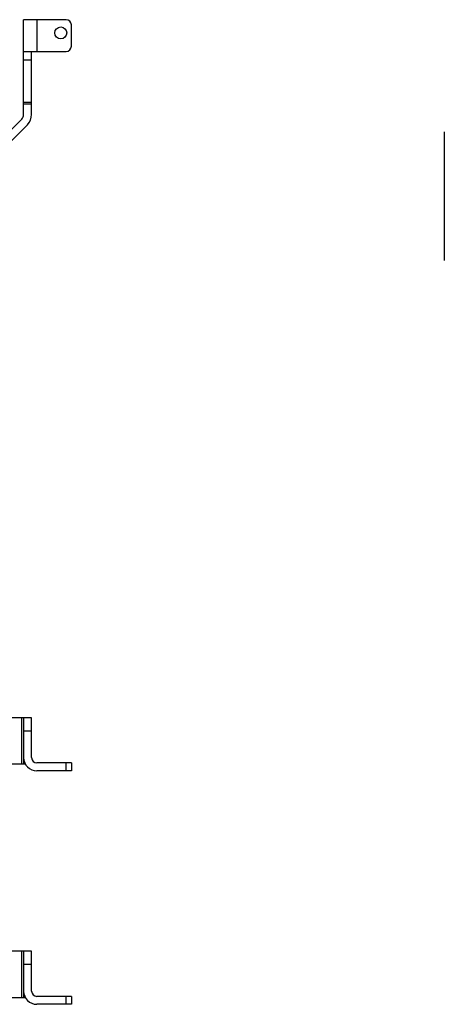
# Model space of a CAD drawing. Extents: x -1709 to 1181, y 8 to 1580.
# Tile 38 of 72: x -573 to -252, y 202 to 944. Entities that reach past the tile are written whole.
import ezdxf

# ---------------------------------------------------------------- set-up
doc = ezdxf.new("R2010")
doc.units = 0
doc.header["$LTSCALE"] = 65.395
doc.layers.get('0').update_dxf_attribs({"linetype": 'CONTINUOUS'})

msp = doc.modelspace()

# ---------------------------------------------------------------- linework, layer by layer
at = {"color": 6, "linetype": 'CONTINUOUS'}
for p, q in [((-537.61, 944.16), (-569.61, 944.16)), ((-569.61, 872.72), (-569.61, 944.16)), ((-533.61, 924.16), (-533.61, 940.16)), ((-569.61, 920.16), (-537.61, 920.16)), ((-563.61, 872.72), (-563.61, 920.16)), ((-583.38, 856.87), (-571.07, 869.18)), ((-579.14, 852.62), (-566.83, 864.94)), ((-563.61, 417.83), (-586.61, 417.83)), ((-569.61, 417.83), (-569.61, 382.83)), ((-563.61, 387.83), (-563.61, 417.83)), ((-568.27, 382.83), (-586.61, 382.83)), ((-533.61, 383.83), (-559.61, 383.83)), ((-533.61, 383.83), (-533.61, 377.83)), ((-533.61, 377.83), (-559.61, 377.83)), ((-563.61, 241.83), (-586.61, 241.83)), ((-569.61, 241.83), (-569.61, 206.83)), ((-563.61, 211.83), (-563.61, 241.83)), ((-568.27, 206.83), (-586.61, 206.83)), ((-533.61, 207.83), (-559.61, 207.83)), ((-533.61, 201.83), (-559.61, 201.83)), ((-533.61, 207.83), (-533.61, 201.83))]:
    msp.add_line(p, q, dxfattribs=at)
at = {"color": 9, "linetype": 'CONTINUOUS'}
for p, q in [((-559.61, 944.16), (-559.61, 920.16)), ((-563.61, 913.69), (-569.61, 913.69)), ((-569.61, 881.88), (-563.61, 881.88)), ((-563.61, 880.41), (-569.61, 880.41)), ((-571.07, 382.83), (-571.07, 417.83)), ((-563.61, 407.83), (-569.61, 407.83)), ((-569.61, 383.05), (-568.38, 383.05)), ((-537.61, 377.83), (-537.61, 383.83)), ((-571.07, 206.83), (-571.07, 241.83)), ((-563.61, 231.83), (-569.61, 231.83)), ((-569.61, 207.05), (-568.38, 207.05)), ((-537.61, 201.83), (-537.61, 207.83))]:
    msp.add_line(p, q, dxfattribs=at)
at = {"color": 2, "linetype": 'CONTINUOUS'}
msp.add_line((-252.35, 859.66), (-252.35, 762.66), dxfattribs=at)
at = {"color": 6, "linetype": 'CONTINUOUS'}
msp.add_circle((-541.61, 934.16), 4.5, dxfattribs=at)
for centre, radius, start, end in [((-537.61, 940.16), 4, 0, 90), ((-537.61, 924.16), 4, 270, 360), ((-574.61, 872.72), 5, 315, 360), ((-574.61, 872.72), 11, 315, 360), ((-559.61, 387.83), 10, 180, 270), ((-559.61, 387.83), 4, 180, 270), ((-559.61, 211.83), 10, 180, 270), ((-559.61, 211.83), 4, 180, 270)]:
    msp.add_arc(centre, radius, start, end, dxfattribs=at)

doc.saveas('drawing.dxf')
